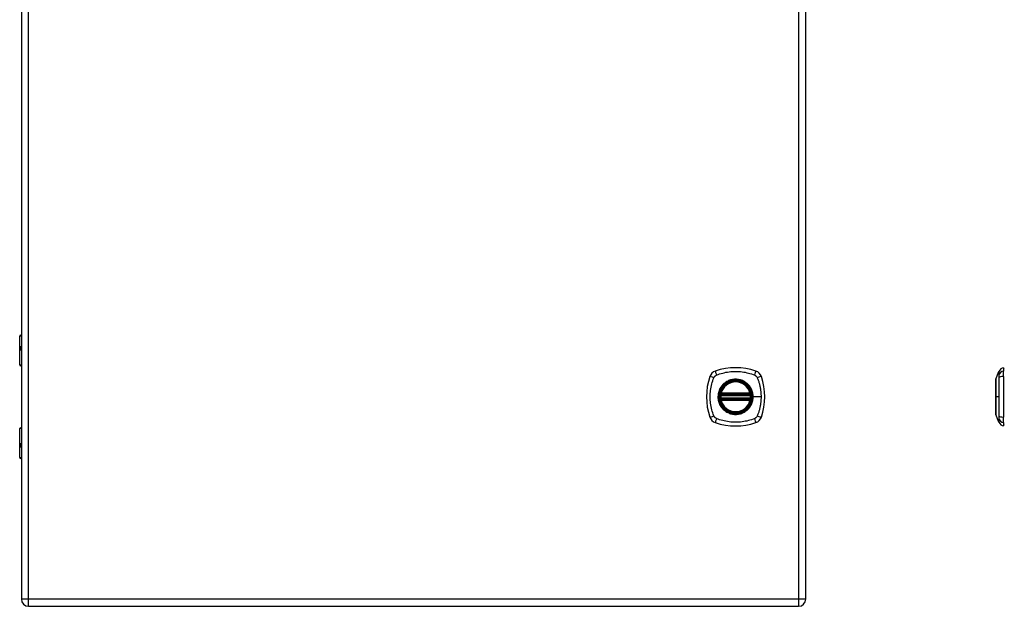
# Model space of a CAD drawing. Header units: inches. Extents: x 2.8 to 89.6, y 4.6 to 48.7.
# Tile 63 of 75: x 26.2 to 46.2, y 11 to 22.9. Entities that reach past the tile are written whole.
import ezdxf

# ---------------------------------------------------------------- set-up
doc = ezdxf.new("R2010")
doc.units = ezdxf.units.IN
doc.header["$MEASUREMENT"] = 0
doc.layers.add('Visible Edges(ANSI)', color=7, linetype='Continuous', lineweight=25)
doc.layers.add('Visible Tangent Edges(ANSI)', color=7, linetype='Continuous', lineweight=25)

msp = doc.modelspace()

# ---------------------------------------------------------------- linework, layer by layer
at = {"layer": 'Visible Edges(ANSI)'}
for p, q in [((26.21, 34.624), (26.21, 11.113)), ((42.128, 11.113), (42.128, 34.624)), ((26.175, 15.863), (26.175, 16.447)), ((26.195, 16.467), (26.21, 16.467)), ((26.21, 16.223), (26.207, 16.223)), ((26.207, 16.179), (26.21, 16.179)), ((26.21, 15.847), (26.191, 15.847)), ((46.142, 15.807), (46.142, 15.739)), ((45.987, 15.574), (46.049, 15.733)), ((46.142, 15.629), (46.142, 15.739)), ((46.142, 15.629), (46.142, 14.805)), ((40.407, 15.256), (41.001, 15.256)), ((40.411, 15.276), (40.997, 15.276)), ((41.001, 15.178), (40.407, 15.178)), ((40.997, 15.158), (40.411, 15.158)), ((46.049, 14.7), (45.987, 14.86)), ((46.142, 14.694), (46.142, 14.805)), ((46.142, 14.694), (46.142, 14.626)), ((26.175, 13.987), (26.175, 14.571)), ((26.191, 14.587), (26.21, 14.587)), ((26.21, 14.254), (26.207, 14.254)), ((26.207, 14.211), (26.21, 14.211)), ((26.21, 13.967), (26.195, 13.967)), ((26.356, 10.967), (41.982, 10.967))]:
    msp.add_line(p, q, dxfattribs=at)
at = {"layer": 'Visible Edges(ANSI)', "flags": 128}
for points in [[(45.987, 15.572), (45.987, 15.572), (45.987, 15.57), (45.987, 15.568), (45.987, 15.565), (45.987, 15.561), (45.987, 15.557), (45.987, 15.551), (45.987, 15.545), (45.987, 15.538), (45.987, 15.53), (45.987, 15.521), (45.987, 15.512), (45.987, 15.502), (45.987, 15.491), (45.987, 15.48), (45.987, 15.468), (45.987, 15.456), (45.987, 15.442), (45.987, 15.429), (45.987, 15.414), (45.987, 15.4), (45.987, 15.385), (45.987, 15.369), (45.987, 15.353), (45.987, 15.337), (45.987, 15.32), (45.987, 15.303), (45.987, 15.286), (45.987, 15.269), (45.987, 15.252), (45.987, 15.235), (45.987, 15.217), (45.987, 15.2), (45.987, 15.182), (45.987, 15.165), (45.987, 15.148), (45.987, 15.131), (45.987, 15.114), (45.987, 15.097), (45.987, 15.081), (45.987, 15.065), (45.987, 15.05), (45.987, 15.034), (45.987, 15.02), (45.987, 15.005), (45.987, 14.991), (45.987, 14.978), (45.987, 14.966), (45.987, 14.954), (45.987, 14.942), (45.987, 14.932), (45.987, 14.922), (45.987, 14.912), (45.987, 14.904), (45.987, 14.896), (45.987, 14.889), (45.987, 14.882), (45.987, 14.877), (45.987, 14.872), (45.987, 14.869), (45.987, 14.866), (45.987, 14.863), (45.987, 14.862), (45.987, 14.862)], [(40.395, 15.27), (40.395, 15.27), (40.395, 15.27), (40.395, 15.27), (40.395, 15.269), (40.395, 15.269), (40.395, 15.268), (40.395, 15.268), (40.395, 15.267), (40.395, 15.266), (40.395, 15.265), (40.394, 15.264), (40.394, 15.263), (40.394, 15.262), (40.394, 15.26), (40.394, 15.259), (40.393, 15.258), (40.393, 15.256), (40.393, 15.255), (40.393, 15.253), (40.393, 15.252), (40.393, 15.25), (40.392, 15.249), (40.392, 15.247), (40.392, 15.246)], [(40.392, 15.188), (40.392, 15.187), (40.392, 15.185), (40.393, 15.183), (40.393, 15.182), (40.393, 15.18), (40.393, 15.179), (40.393, 15.177), (40.393, 15.176), (40.394, 15.175), (40.394, 15.173), (40.394, 15.172), (40.394, 15.171), (40.394, 15.17), (40.395, 15.169), (40.395, 15.168), (40.395, 15.167), (40.395, 15.166), (40.395, 15.166), (40.395, 15.165), (40.395, 15.165), (40.395, 15.164), (40.395, 15.164), (40.395, 15.164), (40.395, 15.164)], [(41.015, 15.246), (41.015, 15.247), (41.015, 15.249), (41.015, 15.25), (41.015, 15.252), (41.015, 15.253), (41.014, 15.255), (41.014, 15.256), (41.014, 15.258), (41.014, 15.259), (41.014, 15.26), (41.014, 15.262), (41.013, 15.263), (41.013, 15.264), (41.013, 15.265), (41.013, 15.266), (41.013, 15.267), (41.013, 15.268), (41.013, 15.268), (41.012, 15.269), (41.012, 15.269), (41.012, 15.27), (41.012, 15.27), (41.012, 15.27), (41.012, 15.27)], [(41.012, 15.164), (41.012, 15.164), (41.012, 15.164), (41.012, 15.164), (41.012, 15.165), (41.012, 15.165), (41.013, 15.166), (41.013, 15.166), (41.013, 15.167), (41.013, 15.168), (41.013, 15.169), (41.013, 15.17), (41.013, 15.171), (41.014, 15.172), (41.014, 15.173), (41.014, 15.175), (41.014, 15.176), (41.014, 15.177), (41.014, 15.179), (41.015, 15.18), (41.015, 15.182), (41.015, 15.183), (41.015, 15.185), (41.015, 15.187), (41.015, 15.188)]]:
    msp.add_lwpolyline(points, dxfattribs=at)
at = {"layer": 'Visible Edges(ANSI)'}
for radius in [0.32, 0.315]:
    msp.add_circle((40.704, 15.217), radius, dxfattribs=at)
for centre, radius, start, end in [((26.195, 16.447), 0.0197, 90, 180), ((26.191, 15.863), 0.0157, 180, 270), ((40.704, 14.528), 1.28, 71.2278, 108.7722), ((46.159, 15.691), 0.118, 98.6009, 158.7495), ((46.134, 15.748), 0.0394, 53.1301, 78.463), ((41.393, 15.217), 1.28, 161.2278, 198.7722), ((40.349, 15.572), 0.177, 108.7722, 161.2278), ((41.059, 15.572), 0.177, 18.7722, 71.2278), ((40.015, 15.217), 1.28, 341.2278, 18.7722), ((40.704, 15.217), 0.313, 13.6344, 166.3656), ((45.992, 15.572), 0.00492, 158.7495, 179.7912), ((40.704, 15.217), 0.313, 174.7499, 185.2501), ((40.704, 15.217), 0.313, 166.3656, 170.216), ((40.407, 15.268), 0.0118, 170.216, 270), ((40.411, 15.288), 0.0118, 166.3656, 270), ((40.997, 15.288), 0.0118, 270, 13.6344), ((41.001, 15.268), 0.0118, 270, 9.784), ((40.704, 15.217), 0.313, 9.784, 13.6344), ((40.704, 15.217), 0.313, 354.7499, 5.2501), ((40.407, 15.166), 0.0118, 90, 189.784), ((40.704, 15.217), 0.313, 189.784, 193.6344), ((40.411, 15.146), 0.0118, 90, 193.6344), ((40.704, 15.217), 0.313, 193.6344, 346.3656), ((40.997, 15.146), 0.0118, 346.3656, 90), ((41.001, 15.166), 0.0118, 350.216, 90), ((40.704, 15.217), 0.313, 346.3656, 350.216), ((40.349, 14.862), 0.177, 198.7722, 251.2278), ((41.059, 14.862), 0.177, 288.7722, 341.2278), ((45.992, 14.862), 0.00492, 180.2088, 201.2505), ((40.704, 15.906), 1.28, 251.2278, 288.7722), ((46.159, 14.743), 0.118, 201.2505, 261.3991), ((46.134, 14.685), 0.0394, 281.537, 306.8699), ((26.191, 14.571), 0.0157, 90, 180), ((26.195, 13.987), 0.0197, 180, 270), ((26.356, 11.113), 0.146, 180, 270), ((41.982, 11.113), 0.146, 270, 0)]:
    msp.add_arc(centre, radius, start, end, dxfattribs=at)
at = {"layer": 'Visible Tangent Edges(ANSI)'}
for p, q in [((26.356, 11.113), (26.356, 34.624)), ((41.982, 34.624), (41.982, 11.113)), ((26.21, 16.447), (26.175, 16.447)), ((26.198, 16.233), (26.21, 16.233)), ((26.21, 16.17), (26.198, 16.17)), ((26.175, 15.863), (26.21, 15.863)), ((40.392, 15.246), (40.404, 15.244)), ((40.392, 15.188), (40.404, 15.189)), ((40.401, 15.269), (40.395, 15.27)), ((40.4, 15.291), (40.411, 15.288)), ((40.404, 15.244), (41.004, 15.244)), ((41.004, 15.189), (40.404, 15.189)), ((40.407, 15.256), (40.407, 15.266)), ((40.411, 15.276), (40.411, 15.288)), ((40.997, 15.288), (40.411, 15.288)), ((40.411, 15.266), (40.411, 15.276)), ((40.411, 15.266), (40.997, 15.266)), ((40.997, 15.288), (41.008, 15.291)), ((40.997, 15.288), (40.997, 15.276)), ((40.997, 15.276), (40.997, 15.266)), ((41.001, 15.266), (41.001, 15.256)), ((41.004, 15.244), (41.015, 15.246)), ((41.004, 15.189), (41.015, 15.188)), ((41.012, 15.27), (41.006, 15.269)), ((41.056, 15.217), (41.061, 15.217)), ((41.22, 15.217), (41.061, 15.217)), ((45.987, 15.217), (45.987, 15.217)), ((46.049, 15.217), (45.987, 15.217)), ((40.395, 15.164), (40.401, 15.165)), ((40.411, 15.146), (40.4, 15.143)), ((40.407, 15.167), (40.407, 15.178)), ((40.411, 15.158), (40.411, 15.168)), ((40.997, 15.168), (40.411, 15.168)), ((40.411, 15.146), (40.411, 15.158)), ((40.411, 15.146), (40.997, 15.146)), ((40.997, 15.168), (40.997, 15.158)), ((40.997, 15.158), (40.997, 15.146)), ((41.008, 15.143), (40.997, 15.146)), ((41.001, 15.178), (41.001, 15.167)), ((41.006, 15.165), (41.012, 15.164)), ((26.21, 14.571), (26.175, 14.571)), ((26.198, 14.264), (26.21, 14.264)), ((26.21, 14.201), (26.198, 14.201)), ((26.175, 13.987), (26.21, 13.987)), ((26.356, 11.113), (26.21, 11.113)), ((26.356, 10.967), (26.356, 11.113)), ((41.982, 11.113), (26.356, 11.113)), ((41.982, 11.113), (41.982, 10.967)), ((42.128, 11.113), (41.982, 11.113))]:
    msp.add_line(p, q, dxfattribs=at)
at = {"layer": 'Visible Tangent Edges(ANSI)', "flags": 128}
for points in [[(26.198, 16.233), (26.196, 16.232), (26.194, 16.232), (26.192, 16.231), (26.19, 16.229), (26.189, 16.227), (26.187, 16.224), (26.186, 16.221), (26.185, 16.217), (26.185, 16.214), (26.184, 16.21), (26.184, 16.205), (26.184, 16.201), (26.184, 16.197), (26.184, 16.193), (26.185, 16.189), (26.186, 16.185), (26.186, 16.181), (26.188, 16.178), (26.189, 16.176), (26.19, 16.173), (26.192, 16.172), (26.194, 16.171), (26.196, 16.17), (26.198, 16.17)], [(26.207, 16.179), (26.205, 16.18), (26.203, 16.18), (26.201, 16.181), (26.199, 16.182), (26.198, 16.184), (26.197, 16.185), (26.196, 16.188), (26.195, 16.19), (26.194, 16.192), (26.194, 16.195), (26.193, 16.198), (26.193, 16.201), (26.193, 16.204), (26.194, 16.207), (26.194, 16.21), (26.195, 16.212), (26.196, 16.215), (26.197, 16.217), (26.198, 16.219), (26.199, 16.22), (26.201, 16.221), (26.203, 16.222), (26.205, 16.223), (26.207, 16.223)], [(40.264, 14.828), (40.25, 14.862), (40.24, 14.893), (40.23, 14.924), (40.221, 14.956), (40.213, 14.988), (40.207, 15.02), (40.201, 15.052), (40.196, 15.085), (40.192, 15.118), (40.189, 15.151), (40.188, 15.184), (40.187, 15.217), (40.188, 15.25), (40.189, 15.283), (40.192, 15.316), (40.196, 15.348), (40.201, 15.381), (40.207, 15.413), (40.213, 15.446), (40.221, 15.478), (40.23, 15.509), (40.24, 15.541), (40.25, 15.572), (40.264, 15.605)], [(40.264, 15.605), (40.265, 15.608), (40.267, 15.611), (40.268, 15.614), (40.27, 15.616), (40.271, 15.619), (40.273, 15.621), (40.275, 15.624), (40.277, 15.626), (40.279, 15.629), (40.281, 15.631), (40.283, 15.633), (40.285, 15.636), (40.287, 15.638), (40.29, 15.64), (40.292, 15.642), (40.294, 15.644), (40.297, 15.646), (40.299, 15.648), (40.302, 15.649), (40.304, 15.651), (40.307, 15.653), (40.31, 15.654), (40.312, 15.655), (40.315, 15.657)], [(40.315, 15.657), (40.349, 15.671), (40.38, 15.681), (40.411, 15.691), (40.443, 15.699), (40.475, 15.707), (40.507, 15.714), (40.539, 15.72), (40.572, 15.725), (40.605, 15.729), (40.638, 15.731), (40.671, 15.733), (40.704, 15.733), (40.737, 15.733), (40.77, 15.731), (40.803, 15.729), (40.835, 15.725), (40.868, 15.72), (40.9, 15.714), (40.933, 15.707), (40.965, 15.7), (40.996, 15.691), (41.028, 15.681), (41.059, 15.671), (41.092, 15.657)], [(41.092, 15.657), (41.094, 15.656), (41.095, 15.655), (41.097, 15.655), (41.098, 15.654), (41.099, 15.653), (41.101, 15.653), (41.102, 15.652), (41.103, 15.651), (41.105, 15.65), (41.106, 15.649), (41.107, 15.648), (41.108, 15.648), (41.11, 15.647), (41.111, 15.646), (41.112, 15.645), (41.113, 15.644), (41.115, 15.643), (41.116, 15.642), (41.117, 15.641), (41.118, 15.64), (41.119, 15.639), (41.12, 15.638), (41.121, 15.637), (41.123, 15.636)], [(41.123, 15.636), (41.124, 15.635), (41.125, 15.633), (41.126, 15.632), (41.127, 15.631), (41.128, 15.63), (41.129, 15.629), (41.13, 15.628), (41.131, 15.626), (41.132, 15.625), (41.133, 15.624), (41.134, 15.623), (41.134, 15.622), (41.135, 15.62), (41.136, 15.619), (41.137, 15.618), (41.138, 15.616), (41.139, 15.615), (41.139, 15.614), (41.14, 15.612), (41.141, 15.611), (41.142, 15.61), (41.142, 15.608), (41.143, 15.607), (41.144, 15.605)], [(41.144, 15.605), (41.152, 15.587), (41.158, 15.572), (41.163, 15.556), (41.168, 15.541), (41.173, 15.525), (41.178, 15.51), (41.182, 15.494), (41.186, 15.478), (41.19, 15.462), (41.194, 15.446), (41.198, 15.43), (41.201, 15.414), (41.204, 15.397), (41.207, 15.381), (41.209, 15.365), (41.212, 15.348), (41.214, 15.332), (41.216, 15.316), (41.217, 15.299), (41.218, 15.283), (41.219, 15.266), (41.22, 15.25), (41.22, 15.233), (41.22, 15.217)], [(46.049, 15.733), (46.049, 15.733), (46.049, 15.733), (46.049, 15.732), (46.049, 15.731), (46.049, 15.73), (46.049, 15.729), (46.049, 15.727), (46.049, 15.725), (46.049, 15.723), (46.049, 15.72), (46.049, 15.717), (46.049, 15.714), (46.049, 15.711), (46.049, 15.707), (46.049, 15.704), (46.048, 15.699), (46.048, 15.695), (46.048, 15.691), (46.048, 15.686), (46.048, 15.681), (46.048, 15.676), (46.048, 15.671), (46.048, 15.665), (46.048, 15.657)], [(46.048, 15.657), (46.048, 15.656), (46.048, 15.655), (46.048, 15.655), (46.048, 15.654), (46.048, 15.653), (46.048, 15.653), (46.048, 15.652), (46.048, 15.651), (46.048, 15.65), (46.048, 15.649), (46.048, 15.648), (46.048, 15.648), (46.048, 15.647), (46.048, 15.646), (46.048, 15.645), (46.048, 15.644), (46.048, 15.643), (46.048, 15.642), (46.048, 15.641), (46.048, 15.64), (46.048, 15.639), (46.048, 15.638), (46.048, 15.637), (46.048, 15.636)], [(46.048, 15.636), (46.048, 15.635), (46.048, 15.633), (46.048, 15.632), (46.048, 15.631), (46.048, 15.63), (46.048, 15.629), (46.048, 15.628), (46.048, 15.626), (46.048, 15.625), (46.048, 15.624), (46.048, 15.623), (46.048, 15.622), (46.048, 15.62), (46.048, 15.619), (46.048, 15.618), (46.048, 15.616), (46.048, 15.615), (46.048, 15.614), (46.048, 15.612), (46.048, 15.611), (46.048, 15.61), (46.048, 15.608), (46.048, 15.607), (46.048, 15.605)], [(46.048, 15.605), (46.048, 15.587), (46.048, 15.572), (46.048, 15.556), (46.048, 15.541), (46.048, 15.525), (46.048, 15.51), (46.048, 15.494), (46.048, 15.478), (46.049, 15.462), (46.049, 15.446), (46.049, 15.43), (46.049, 15.414), (46.049, 15.397), (46.049, 15.381), (46.049, 15.365), (46.049, 15.348), (46.049, 15.332), (46.049, 15.316), (46.049, 15.299), (46.049, 15.283), (46.049, 15.266), (46.049, 15.25), (46.049, 15.233), (46.049, 15.217)], [(40.429, 15.444), (40.417, 15.428), (40.405, 15.411), (40.394, 15.394), (40.384, 15.376), (40.376, 15.357), (40.368, 15.338), (40.362, 15.318), (40.356, 15.298), (40.352, 15.278), (40.349, 15.258), (40.348, 15.237), (40.347, 15.217), (40.348, 15.196), (40.349, 15.176), (40.352, 15.155), (40.356, 15.135), (40.362, 15.115), (40.368, 15.096), (40.376, 15.076), (40.384, 15.058), (40.394, 15.04), (40.405, 15.022), (40.417, 15.005), (40.429, 14.989)], [(41.056, 15.217), (41.047, 15.138), (41.021, 15.064), (40.979, 14.997), (40.923, 14.941), (40.857, 14.899), (40.782, 14.874), (40.703, 14.865), (40.625, 14.874), (40.551, 14.9), (40.484, 14.942), (40.428, 14.997), (40.386, 15.064), (40.36, 15.139), (40.352, 15.217), (40.361, 15.296), (40.387, 15.37), (40.429, 15.437), (40.484, 15.492), (40.551, 15.534), (40.625, 15.56), (40.704, 15.569), (40.783, 15.56), (40.857, 15.534), (40.924, 15.492), (40.979, 15.437), (41.021, 15.37), (41.047, 15.295), (41.056, 15.217)], [(40.476, 15.492), (40.474, 15.49), (40.472, 15.488), (40.47, 15.486), (40.468, 15.484), (40.466, 15.482), (40.464, 15.481), (40.462, 15.479), (40.46, 15.477), (40.458, 15.475), (40.456, 15.473), (40.454, 15.471), (40.452, 15.469), (40.45, 15.467), (40.448, 15.465), (40.446, 15.463), (40.444, 15.461), (40.442, 15.459), (40.44, 15.457), (40.438, 15.455), (40.436, 15.453), (40.435, 15.451), (40.433, 15.449), (40.431, 15.447), (40.429, 15.444)], [(40.931, 15.492), (40.915, 15.504), (40.898, 15.516), (40.881, 15.527), (40.863, 15.536), (40.844, 15.545), (40.825, 15.553), (40.805, 15.559), (40.785, 15.564), (40.765, 15.568), (40.745, 15.571), (40.724, 15.573), (40.704, 15.574), (40.683, 15.573), (40.663, 15.571), (40.642, 15.568), (40.622, 15.564), (40.602, 15.559), (40.583, 15.552), (40.563, 15.545), (40.545, 15.536), (40.527, 15.527), (40.509, 15.516), (40.492, 15.504), (40.476, 15.492)], [(40.978, 15.444), (40.977, 15.447), (40.975, 15.449), (40.973, 15.451), (40.971, 15.453), (40.969, 15.455), (40.967, 15.457), (40.966, 15.459), (40.964, 15.461), (40.962, 15.463), (40.96, 15.465), (40.958, 15.467), (40.956, 15.469), (40.954, 15.471), (40.952, 15.473), (40.95, 15.475), (40.948, 15.477), (40.946, 15.479), (40.944, 15.481), (40.942, 15.482), (40.94, 15.484), (40.938, 15.486), (40.936, 15.488), (40.933, 15.49), (40.931, 15.492)], [(41.061, 15.217), (41.061, 15.227), (41.06, 15.237), (41.059, 15.248), (41.058, 15.258), (41.057, 15.268), (41.055, 15.278), (41.053, 15.288), (41.051, 15.299), (41.049, 15.309), (41.046, 15.318), (41.043, 15.328), (41.039, 15.338), (41.036, 15.348), (41.032, 15.357), (41.028, 15.366), (41.023, 15.376), (41.019, 15.385), (41.014, 15.394), (41.008, 15.403), (41.003, 15.411), (40.997, 15.42), (40.991, 15.428), (40.985, 15.436), (40.978, 15.444)], [(45.987, 15.492), (45.987, 15.498), (45.987, 15.504), (45.987, 15.51), (45.987, 15.516), (45.987, 15.521), (45.987, 15.527), (45.987, 15.532), (45.987, 15.536), (45.987, 15.541), (45.987, 15.545), (45.987, 15.549), (45.987, 15.553), (45.987, 15.556), (45.987, 15.559), (45.987, 15.562), (45.987, 15.564), (45.987, 15.566), (45.987, 15.568), (45.987, 15.57), (45.987, 15.571), (45.987, 15.572), (45.987, 15.573), (45.987, 15.574), (45.987, 15.574)], [(45.987, 15.444), (45.987, 15.447), (45.987, 15.449), (45.987, 15.451), (45.987, 15.453), (45.987, 15.455), (45.987, 15.457), (45.987, 15.459), (45.987, 15.461), (45.987, 15.463), (45.987, 15.465), (45.987, 15.467), (45.987, 15.469), (45.987, 15.471), (45.987, 15.473), (45.987, 15.475), (45.987, 15.477), (45.987, 15.479), (45.987, 15.481), (45.987, 15.482), (45.987, 15.484), (45.987, 15.486), (45.987, 15.488), (45.987, 15.49), (45.987, 15.492)], [(45.987, 15.217), (45.987, 15.227), (45.987, 15.237), (45.987, 15.248), (45.987, 15.258), (45.987, 15.268), (45.987, 15.278), (45.987, 15.288), (45.987, 15.299), (45.987, 15.309), (45.987, 15.318), (45.987, 15.328), (45.987, 15.338), (45.987, 15.348), (45.987, 15.357), (45.987, 15.366), (45.987, 15.376), (45.987, 15.385), (45.987, 15.394), (45.987, 15.403), (45.987, 15.411), (45.987, 15.42), (45.987, 15.428), (45.987, 15.436), (45.987, 15.444)], [(40.4, 15.291), (40.399, 15.29), (40.399, 15.289), (40.399, 15.288), (40.399, 15.287), (40.399, 15.286), (40.399, 15.285), (40.399, 15.284), (40.399, 15.283), (40.399, 15.282), (40.399, 15.281), (40.399, 15.28), (40.399, 15.279), (40.399, 15.278), (40.399, 15.277), (40.399, 15.277), (40.399, 15.276), (40.399, 15.275), (40.399, 15.274), (40.4, 15.273), (40.4, 15.272), (40.4, 15.271), (40.401, 15.271), (40.401, 15.27), (40.401, 15.269)], [(40.401, 15.269), (40.402, 15.269), (40.402, 15.269), (40.402, 15.269), (40.402, 15.268), (40.402, 15.268), (40.403, 15.268), (40.403, 15.268), (40.403, 15.268), (40.403, 15.268), (40.403, 15.268), (40.404, 15.267), (40.404, 15.267), (40.404, 15.267), (40.404, 15.267), (40.405, 15.267), (40.405, 15.267), (40.405, 15.267), (40.405, 15.267), (40.406, 15.267), (40.406, 15.267), (40.406, 15.267), (40.406, 15.266), (40.407, 15.266), (40.407, 15.266)], [(40.404, 15.244), (40.404, 15.245), (40.404, 15.246), (40.404, 15.247), (40.405, 15.248), (40.405, 15.248), (40.405, 15.249), (40.405, 15.25), (40.405, 15.25), (40.405, 15.251), (40.406, 15.252), (40.406, 15.252), (40.406, 15.253), (40.406, 15.253), (40.406, 15.254), (40.406, 15.254), (40.406, 15.255), (40.407, 15.255), (40.407, 15.255), (40.407, 15.256), (40.407, 15.256), (40.407, 15.256), (40.407, 15.256), (40.407, 15.256), (40.407, 15.256)], [(40.407, 15.178), (40.407, 15.178), (40.407, 15.178), (40.407, 15.178), (40.407, 15.178), (40.407, 15.178), (40.407, 15.178), (40.407, 15.179), (40.406, 15.179), (40.406, 15.18), (40.406, 15.18), (40.406, 15.18), (40.406, 15.181), (40.406, 15.182), (40.406, 15.182), (40.405, 15.183), (40.405, 15.183), (40.405, 15.184), (40.405, 15.185), (40.405, 15.186), (40.405, 15.186), (40.404, 15.187), (40.404, 15.188), (40.404, 15.189), (40.404, 15.189)], [(40.407, 15.266), (40.407, 15.266), (40.407, 15.266), (40.408, 15.266), (40.408, 15.266), (40.408, 15.266), (40.408, 15.266), (40.408, 15.266), (40.408, 15.266), (40.409, 15.266), (40.409, 15.266), (40.409, 15.266), (40.409, 15.266), (40.409, 15.266), (40.409, 15.266), (40.41, 15.266), (40.41, 15.266), (40.41, 15.266), (40.41, 15.266), (40.41, 15.266), (40.41, 15.266), (40.411, 15.266), (40.411, 15.266), (40.411, 15.266), (40.411, 15.266)], [(40.978, 14.989), (40.985, 14.997), (40.991, 15.006), (40.997, 15.014), (41.003, 15.022), (41.008, 15.031), (41.014, 15.04), (41.019, 15.049), (41.023, 15.058), (41.028, 15.067), (41.032, 15.077), (41.036, 15.086), (41.039, 15.096), (41.043, 15.106), (41.046, 15.115), (41.049, 15.125), (41.051, 15.135), (41.053, 15.145), (41.055, 15.155), (41.057, 15.166), (41.058, 15.176), (41.059, 15.186), (41.06, 15.196), (41.061, 15.207), (41.061, 15.217)], [(40.997, 15.266), (40.997, 15.266), (40.997, 15.266), (40.997, 15.266), (40.997, 15.266), (40.997, 15.266), (40.998, 15.266), (40.998, 15.266), (40.998, 15.266), (40.998, 15.266), (40.998, 15.266), (40.998, 15.266), (40.999, 15.266), (40.999, 15.266), (40.999, 15.266), (40.999, 15.266), (40.999, 15.266), (40.999, 15.266), (41, 15.266), (41, 15.266), (41, 15.266), (41, 15.266), (41, 15.266), (41, 15.266), (41.001, 15.266)], [(41.001, 15.266), (41.001, 15.266), (41.001, 15.266), (41.001, 15.267), (41.002, 15.267), (41.002, 15.267), (41.002, 15.267), (41.002, 15.267), (41.003, 15.267), (41.003, 15.267), (41.003, 15.267), (41.003, 15.267), (41.004, 15.267), (41.004, 15.267), (41.004, 15.268), (41.004, 15.268), (41.005, 15.268), (41.005, 15.268), (41.005, 15.268), (41.005, 15.268), (41.006, 15.268), (41.006, 15.269), (41.006, 15.269), (41.006, 15.269), (41.006, 15.269)], [(41.001, 15.256), (41.001, 15.256), (41.001, 15.256), (41.001, 15.256), (41.001, 15.256), (41.001, 15.256), (41.001, 15.255), (41.001, 15.255), (41.001, 15.255), (41.001, 15.254), (41.001, 15.254), (41.002, 15.253), (41.002, 15.253), (41.002, 15.252), (41.002, 15.252), (41.002, 15.251), (41.002, 15.25), (41.003, 15.25), (41.003, 15.249), (41.003, 15.248), (41.003, 15.248), (41.003, 15.247), (41.003, 15.246), (41.004, 15.245), (41.004, 15.244)], [(41.004, 15.189), (41.004, 15.189), (41.003, 15.188), (41.003, 15.187), (41.003, 15.186), (41.003, 15.186), (41.003, 15.185), (41.003, 15.184), (41.002, 15.183), (41.002, 15.183), (41.002, 15.182), (41.002, 15.182), (41.002, 15.181), (41.002, 15.18), (41.001, 15.18), (41.001, 15.18), (41.001, 15.179), (41.001, 15.179), (41.001, 15.178), (41.001, 15.178), (41.001, 15.178), (41.001, 15.178), (41.001, 15.178), (41.001, 15.178), (41.001, 15.178)], [(41.006, 15.269), (41.007, 15.27), (41.007, 15.271), (41.007, 15.271), (41.008, 15.272), (41.008, 15.273), (41.008, 15.274), (41.008, 15.275), (41.009, 15.276), (41.009, 15.277), (41.009, 15.277), (41.009, 15.278), (41.009, 15.279), (41.009, 15.28), (41.009, 15.281), (41.009, 15.282), (41.009, 15.283), (41.009, 15.284), (41.009, 15.285), (41.009, 15.286), (41.009, 15.287), (41.009, 15.288), (41.008, 15.289), (41.008, 15.29), (41.008, 15.291)], [(41.22, 15.217), (41.22, 15.2), (41.22, 15.184), (41.219, 15.167), (41.218, 15.151), (41.217, 15.134), (41.215, 15.118), (41.214, 15.102), (41.212, 15.085), (41.209, 15.069), (41.207, 15.053), (41.204, 15.036), (41.201, 15.02), (41.198, 15.004), (41.194, 14.988), (41.19, 14.972), (41.186, 14.956), (41.182, 14.94), (41.178, 14.924), (41.173, 14.909), (41.168, 14.893), (41.163, 14.877), (41.158, 14.862), (41.152, 14.846), (41.144, 14.828)], [(45.987, 14.989), (45.987, 14.997), (45.987, 15.006), (45.987, 15.014), (45.987, 15.022), (45.987, 15.031), (45.987, 15.04), (45.987, 15.049), (45.987, 15.058), (45.987, 15.067), (45.987, 15.077), (45.987, 15.086), (45.987, 15.096), (45.987, 15.106), (45.987, 15.115), (45.987, 15.125), (45.987, 15.135), (45.987, 15.145), (45.987, 15.155), (45.987, 15.166), (45.987, 15.176), (45.987, 15.186), (45.987, 15.196), (45.987, 15.207), (45.987, 15.217)], [(46.049, 15.217), (46.049, 15.2), (46.049, 15.184), (46.049, 15.167), (46.049, 15.151), (46.049, 15.134), (46.049, 15.118), (46.049, 15.102), (46.049, 15.085), (46.049, 15.069), (46.049, 15.053), (46.049, 15.036), (46.049, 15.02), (46.049, 15.004), (46.049, 14.988), (46.049, 14.972), (46.048, 14.956), (46.048, 14.94), (46.048, 14.924), (46.048, 14.909), (46.048, 14.893), (46.048, 14.877), (46.048, 14.862), (46.048, 14.846), (46.048, 14.828)], [(40.401, 15.165), (40.401, 15.164), (40.401, 15.163), (40.4, 15.162), (40.4, 15.162), (40.4, 15.161), (40.399, 15.16), (40.399, 15.159), (40.399, 15.158), (40.399, 15.157), (40.399, 15.156), (40.399, 15.155), (40.399, 15.154), (40.399, 15.154), (40.399, 15.153), (40.399, 15.152), (40.399, 15.151), (40.399, 15.15), (40.399, 15.149), (40.399, 15.148), (40.399, 15.147), (40.399, 15.146), (40.399, 15.145), (40.399, 15.144), (40.4, 15.143)], [(40.407, 15.167), (40.407, 15.167), (40.406, 15.167), (40.406, 15.167), (40.406, 15.167), (40.406, 15.167), (40.405, 15.167), (40.405, 15.167), (40.405, 15.167), (40.405, 15.167), (40.404, 15.167), (40.404, 15.167), (40.404, 15.166), (40.404, 15.166), (40.403, 15.166), (40.403, 15.166), (40.403, 15.166), (40.403, 15.166), (40.403, 15.166), (40.402, 15.165), (40.402, 15.165), (40.402, 15.165), (40.402, 15.165), (40.402, 15.165), (40.401, 15.165)], [(40.411, 15.168), (40.411, 15.168), (40.411, 15.168), (40.411, 15.168), (40.41, 15.168), (40.41, 15.168), (40.41, 15.168), (40.41, 15.168), (40.41, 15.168), (40.41, 15.168), (40.409, 15.168), (40.409, 15.168), (40.409, 15.168), (40.409, 15.168), (40.409, 15.168), (40.409, 15.168), (40.408, 15.168), (40.408, 15.168), (40.408, 15.168), (40.408, 15.167), (40.408, 15.167), (40.408, 15.167), (40.407, 15.167), (40.407, 15.167), (40.407, 15.167)], [(40.429, 14.989), (40.431, 14.987), (40.433, 14.985), (40.435, 14.983), (40.436, 14.981), (40.438, 14.979), (40.44, 14.977), (40.442, 14.975), (40.444, 14.973), (40.446, 14.971), (40.448, 14.969), (40.45, 14.967), (40.452, 14.965), (40.454, 14.963), (40.456, 14.961), (40.458, 14.959), (40.46, 14.957), (40.462, 14.955), (40.464, 14.953), (40.466, 14.951), (40.468, 14.95), (40.47, 14.948), (40.472, 14.946), (40.474, 14.944), (40.476, 14.942)], [(40.931, 14.942), (40.933, 14.944), (40.936, 14.946), (40.938, 14.948), (40.94, 14.949), (40.942, 14.951), (40.944, 14.953), (40.946, 14.955), (40.948, 14.957), (40.95, 14.959), (40.952, 14.961), (40.954, 14.963), (40.956, 14.965), (40.958, 14.967), (40.96, 14.969), (40.962, 14.971), (40.964, 14.973), (40.966, 14.975), (40.967, 14.977), (40.969, 14.979), (40.971, 14.981), (40.973, 14.983), (40.975, 14.985), (40.977, 14.987), (40.978, 14.989)], [(41.001, 15.167), (41, 15.167), (41, 15.167), (41, 15.167), (41, 15.167), (41, 15.167), (41, 15.168), (40.999, 15.168), (40.999, 15.168), (40.999, 15.168), (40.999, 15.168), (40.999, 15.168), (40.999, 15.168), (40.998, 15.168), (40.998, 15.168), (40.998, 15.168), (40.998, 15.168), (40.998, 15.168), (40.998, 15.168), (40.997, 15.168), (40.997, 15.168), (40.997, 15.168), (40.997, 15.168), (40.997, 15.168), (40.997, 15.168)], [(41.006, 15.165), (41.006, 15.165), (41.006, 15.165), (41.006, 15.165), (41.006, 15.165), (41.005, 15.165), (41.005, 15.166), (41.005, 15.166), (41.005, 15.166), (41.004, 15.166), (41.004, 15.166), (41.004, 15.166), (41.004, 15.166), (41.003, 15.167), (41.003, 15.167), (41.003, 15.167), (41.003, 15.167), (41.002, 15.167), (41.002, 15.167), (41.002, 15.167), (41.002, 15.167), (41.001, 15.167), (41.001, 15.167), (41.001, 15.167), (41.001, 15.167)], [(41.008, 15.143), (41.008, 15.144), (41.008, 15.145), (41.009, 15.146), (41.009, 15.147), (41.009, 15.148), (41.009, 15.149), (41.009, 15.15), (41.009, 15.151), (41.009, 15.152), (41.009, 15.153), (41.009, 15.154), (41.009, 15.154), (41.009, 15.155), (41.009, 15.156), (41.009, 15.157), (41.009, 15.158), (41.008, 15.159), (41.008, 15.16), (41.008, 15.161), (41.008, 15.162), (41.007, 15.162), (41.007, 15.163), (41.007, 15.164), (41.006, 15.165)], [(45.987, 14.942), (45.987, 14.944), (45.987, 14.946), (45.987, 14.948), (45.987, 14.949), (45.987, 14.951), (45.987, 14.953), (45.987, 14.955), (45.987, 14.957), (45.987, 14.959), (45.987, 14.961), (45.987, 14.963), (45.987, 14.965), (45.987, 14.967), (45.987, 14.969), (45.987, 14.971), (45.987, 14.973), (45.987, 14.975), (45.987, 14.977), (45.987, 14.979), (45.987, 14.981), (45.987, 14.983), (45.987, 14.985), (45.987, 14.987), (45.987, 14.989)], [(40.315, 14.777), (40.312, 14.778), (40.31, 14.78), (40.307, 14.781), (40.304, 14.783), (40.302, 14.785), (40.299, 14.786), (40.297, 14.788), (40.294, 14.79), (40.292, 14.792), (40.29, 14.794), (40.287, 14.796), (40.285, 14.798), (40.283, 14.8), (40.281, 14.803), (40.279, 14.805), (40.277, 14.807), (40.275, 14.81), (40.273, 14.812), (40.271, 14.815), (40.27, 14.817), (40.268, 14.82), (40.267, 14.823), (40.265, 14.826), (40.264, 14.828)], [(40.476, 14.942), (40.492, 14.93), (40.509, 14.918), (40.527, 14.907), (40.545, 14.898), (40.564, 14.889), (40.583, 14.881), (40.602, 14.875), (40.622, 14.87), (40.642, 14.865), (40.663, 14.862), (40.683, 14.861), (40.704, 14.86), (40.724, 14.861), (40.745, 14.862), (40.765, 14.865), (40.786, 14.87), (40.805, 14.875), (40.825, 14.881), (40.844, 14.889), (40.863, 14.898), (40.881, 14.907), (40.898, 14.918), (40.915, 14.93), (40.931, 14.942)], [(41.144, 14.828), (41.142, 14.826), (41.141, 14.823), (41.139, 14.82), (41.138, 14.817), (41.136, 14.815), (41.134, 14.812), (41.133, 14.81), (41.131, 14.807), (41.129, 14.805), (41.127, 14.803), (41.125, 14.8), (41.123, 14.798), (41.12, 14.796), (41.118, 14.794), (41.116, 14.792), (41.113, 14.79), (41.111, 14.788), (41.108, 14.786), (41.106, 14.785), (41.103, 14.783), (41.101, 14.781), (41.098, 14.78), (41.095, 14.778), (41.092, 14.777)], [(45.987, 14.86), (45.987, 14.86), (45.987, 14.861), (45.987, 14.861), (45.987, 14.862), (45.987, 14.864), (45.987, 14.865), (45.987, 14.867), (45.987, 14.87), (45.987, 14.872), (45.987, 14.875), (45.987, 14.878), (45.987, 14.881), (45.987, 14.885), (45.987, 14.889), (45.987, 14.893), (45.987, 14.898), (45.987, 14.902), (45.987, 14.907), (45.987, 14.912), (45.987, 14.918), (45.987, 14.924), (45.987, 14.93), (45.987, 14.936), (45.987, 14.942)], [(46.048, 14.828), (46.048, 14.826), (46.048, 14.823), (46.048, 14.82), (46.048, 14.817), (46.048, 14.815), (46.048, 14.812), (46.048, 14.81), (46.048, 14.807), (46.048, 14.805), (46.048, 14.803), (46.048, 14.8), (46.048, 14.798), (46.048, 14.796), (46.048, 14.794), (46.048, 14.792), (46.048, 14.79), (46.048, 14.788), (46.048, 14.786), (46.048, 14.785), (46.048, 14.783), (46.048, 14.781), (46.048, 14.78), (46.048, 14.778), (46.048, 14.777)], [(41.092, 14.777), (41.059, 14.763), (41.028, 14.753), (40.996, 14.743), (40.965, 14.734), (40.933, 14.726), (40.9, 14.72), (40.868, 14.714), (40.835, 14.709), (40.803, 14.705), (40.77, 14.702), (40.737, 14.701), (40.704, 14.7), (40.671, 14.701), (40.638, 14.703), (40.605, 14.705), (40.572, 14.709), (40.539, 14.714), (40.507, 14.72), (40.475, 14.727), (40.443, 14.734), (40.411, 14.743), (40.38, 14.753), (40.349, 14.763), (40.315, 14.777)], [(46.048, 14.777), (46.048, 14.769), (46.048, 14.763), (46.048, 14.758), (46.048, 14.753), (46.048, 14.748), (46.048, 14.743), (46.048, 14.739), (46.048, 14.734), (46.049, 14.73), (46.049, 14.726), (46.049, 14.723), (46.049, 14.72), (46.049, 14.717), (46.049, 14.714), (46.049, 14.711), (46.049, 14.709), (46.049, 14.707), (46.049, 14.705), (46.049, 14.704), (46.049, 14.702), (46.049, 14.702), (46.049, 14.701), (46.049, 14.7), (46.049, 14.7)], [(26.198, 14.264), (26.196, 14.264), (26.194, 14.263), (26.192, 14.262), (26.19, 14.26), (26.189, 14.258), (26.188, 14.256), (26.186, 14.252), (26.186, 14.249), (26.185, 14.245), (26.184, 14.241), (26.184, 14.237), (26.184, 14.233), (26.184, 14.228), (26.184, 14.224), (26.185, 14.22), (26.185, 14.216), (26.186, 14.213), (26.187, 14.21), (26.189, 14.207), (26.19, 14.205), (26.192, 14.203), (26.194, 14.202), (26.196, 14.201), (26.198, 14.201)], [(26.207, 14.211), (26.205, 14.211), (26.203, 14.212), (26.201, 14.212), (26.199, 14.214), (26.198, 14.215), (26.197, 14.217), (26.196, 14.219), (26.195, 14.221), (26.194, 14.224), (26.194, 14.227), (26.193, 14.23), (26.193, 14.233), (26.193, 14.236), (26.194, 14.239), (26.194, 14.241), (26.195, 14.244), (26.196, 14.246), (26.197, 14.248), (26.198, 14.25), (26.199, 14.252), (26.201, 14.253), (26.203, 14.254), (26.205, 14.254), (26.207, 14.254)]]:
    msp.add_lwpolyline(points, dxfattribs=at)
at = {"layer": 'Visible Tangent Edges(ANSI)'}
for radius in [0.346, 0.342, 0.325, 0.324]:
    msp.add_circle((40.704, 15.217), radius, dxfattribs=at)
for start, end in [(13.6344, 166.3656), (174.7499, 185.2501), (354.7499, 5.2501), (193.6344, 346.3656)]:
    msp.add_arc((40.704, 15.217), 0.301, start, end, dxfattribs=at)
for centre, major_axis, ratio, start_param, end_param in [((26.207, 16.233), (0, -0.00984), 0.879139, 4.712389, 6.283185), ((26.207, 16.17), (0, 0.00984), 0.879139, 0, 1.570796), ((40.292, 15.591), (-0.112, 0.037), 0.042597, 4.975842, 6.113112), ((40.33, 15.629), (-0.037, 0.112), 0.042597, 0.170073, 1.307344), ((41.078, 15.629), (0.037, 0.112), 0.042597, 4.975842, 6.113112), ((41.116, 15.591), (0.112, 0.037), 0.042597, 0.170073, 1.307344), ((46.162, 15.629), (-0.117, -0.016), 0.948273, 4.754759, 5.892029), ((46.162, 15.591), (-0.118, 0.005), 0.314585, 4.896593, 6.033863), ((40.396, 15.27), (0.00773, 0.00893), 0.431674, 4.96723, 6.283185), ((40.407, 15.265), (0.0021, 0.0116), 0.025638, 0, 1.426581), ((41.001, 15.265), (-0.0021, 0.0116), 0.025638, 4.856604, 6.283185), ((41.012, 15.27), (-0.00773, 0.00893), 0.431674, 0, 1.315955), ((40.396, 15.164), (0.00773, -0.00893), 0.431674, 0, 1.315955), ((40.407, 15.169), (0.0021, -0.0116), 0.025638, 4.856604, 6.283185), ((41.001, 15.169), (-0.0021, -0.0116), 0.025638, 0, 1.426581), ((41.012, 15.164), (-0.00773, -0.00893), 0.431674, 4.96723, 6.283185), ((40.292, 14.843), (-0.112, -0.037), 0.042597, 0.170073, 1.307344), ((41.116, 14.843), (0.112, -0.037), 0.042597, 4.975842, 6.113112), ((46.162, 14.843), (-0.118, -0.005), 0.314585, 0.249322, 1.386592), ((40.33, 14.805), (-0.037, -0.112), 0.042597, 4.975842, 6.113112), ((41.078, 14.805), (0.037, -0.112), 0.042597, 0.170073, 1.307344), ((46.162, 14.805), (-0.117, 0.016), 0.948273, 0.391156, 1.528426), ((26.207, 14.264), (0, -0.00984), 0.879139, 4.712389, 6.283185), ((26.207, 14.201), (0, 0.00984), 0.879139, 0, 1.570796)]:
    msp.add_ellipse(centre, major_axis=major_axis, ratio=ratio, start_param=start_param, end_param=end_param, dxfattribs=at)

doc.saveas('drawing.dxf')
